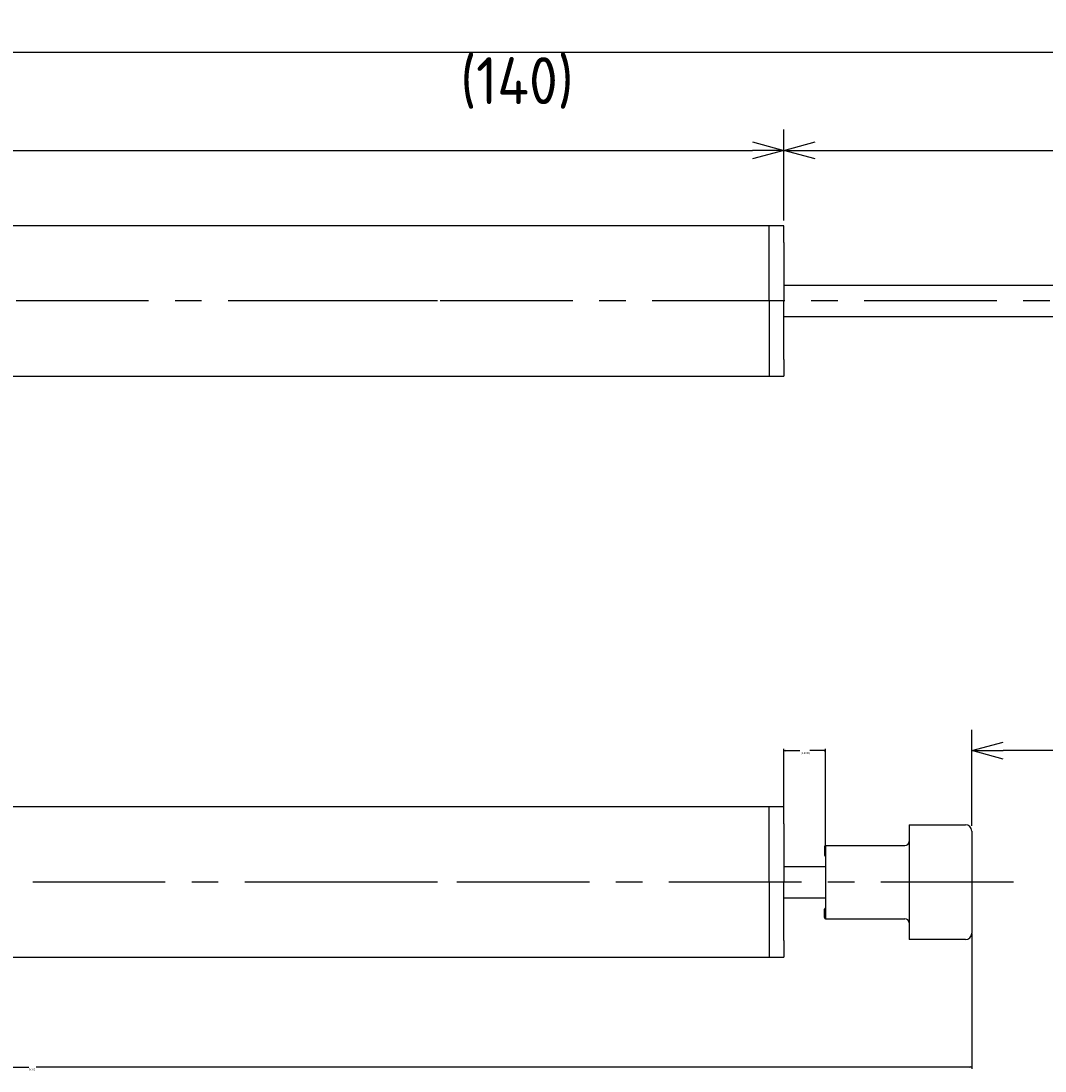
# Model space of a CAD drawing. Extents: x 95 to 246, y 163 to 213.
# Tile 2 of 5: x 144 to 194, y 163 to 213. Entities that reach past the tile are written whole.
import ezdxf

# ---------------------------------------------------------------- set-up
doc = ezdxf.new("R2010")
doc.units = 0
doc.header["$LTSCALE"] = 0.2
doc.linetypes.add('CENTER', pattern=[50.8, 31.75, -6.35, 6.35, -6.35])
doc.layers.get('0').update_dxf_attribs({"linetype": 'CONTINUOUS'})
doc.layers.get('DEFPOINTS').update_dxf_attribs({"linetype": 'CONTINUOUS'})
for name, color, linetype in [('18-0-CON', 3, 'CONTINUOUS'), ('18-2-CEN', 1, 'CENTER'), ('35-0-CON', 7, 'CONTINUOUS')]:
    doc.layers.add(name, color=color, linetype=linetype)
doc.styles.get("Standard").update_dxf_attribs({"font": 'isocp.shx', "bigfont": 'bigfont.shx'})
doc.dimstyles.get("Standard").update_dxf_attribs({"dimtxt": 0.18, "dimasz": 0.18, "dimexe": 0.18, "dimexo": 0.0625, "dimgap": 0.09, "dimtad": 0, "dimtih": 1, "dimtoh": 1, "dimzin": 0, "dimcen": 0.09, "dimazin": 3, "dimtfac": 1, "dimtofl": 0, "dimtmove": 0, "dimatfit": 3})

# ---------------------------------------------------------------- blocks, each defined once
blk = doc.blocks.new('_OPEN30')
at = {"color": 0, "linetype": 'BYBLOCK'}
for p, q in [((-1, 0.268), (0, 0)), ((0, 0), (-1, -0.268)), ((0, 0), (-1, 0))]:
    blk.add_line(p, q, dxfattribs=at)
blk = doc.blocks.new('*D140')
at = {"layer": '18-0-CON', "color": 161}
for p, q in [((100, 203.55), (100, 208.215)), ((181, 203.85), (181, 208.215)), ((101.5, 207.215), (179.5, 207.215))]:
    blk.add_line(p, q, dxfattribs=at)
at = {"layer": 'DEFPOINTS', "color": 0}
for p in [(181, 207.215), (100, 203.3), (181, 203.6)]:
    blk.add_point(p, dxfattribs=at)
at = {"layer": '18-0-CON', "color": 161, "xscale": 1.499999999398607, "yscale": 1.499999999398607, "zscale": 1.499999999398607, "rotation": 180}
blk.add_blockref('_OPEN30', (100, 207.215), dxfattribs=at)
at = {"layer": '18-0-CON', "color": 161, "xscale": 1.499999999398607, "yscale": 1.499999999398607, "zscale": 1.499999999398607}
blk.add_blockref('_OPEN30', (181, 207.215), dxfattribs=at)
at = {"layer": '18-0-CON', "color": 161}
blk.add_text('81', height=2.25, dxfattribs=at).set_placement((136, 204.608))
blk = doc.blocks.new('*D139')
at = {"layer": '18-0-CON', "color": 161}
for p, q in [((100, 203.55), (100, 212.925)), ((240, 202.7), (240, 212.925)), ((101.5, 211.925), (238.5, 211.925))]:
    blk.add_line(p, q, dxfattribs=at)
at = {"layer": 'DEFPOINTS', "color": 0}
for p in [(240, 211.925), (100, 203.3), (240, 202.45)]:
    blk.add_point(p, dxfattribs=at)
at = {"layer": '18-0-CON', "color": 161, "xscale": 1.499999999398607, "yscale": 1.499999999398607, "zscale": 1.499999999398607, "rotation": 180}
blk.add_blockref('_OPEN30', (100, 211.925), dxfattribs=at)
at = {"layer": '18-0-CON', "color": 161, "xscale": 1.499999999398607, "yscale": 1.499999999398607, "zscale": 1.499999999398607}
blk.add_blockref('_OPEN30', (240, 211.925), dxfattribs=at)
at = {"layer": '18-0-CON', "color": 161}
blk.add_text('(140)', height=2.25, dxfattribs=at).set_placement((165.5, 209.43))
blk = doc.blocks.new('*D176')
at = {"layer": '18-0-CON', "color": 0}
for p, q in [((181, 175.79), (181, 178.548)), ((181.09, 178.458), (181.762, 178.458)), ((182.91, 178.458), (182.239, 178.458)), ((183, 173.94), (183, 178.548))]:
    blk.add_line(p, q, dxfattribs=at)
at = {"layer": 'DEFPOINTS', "color": 0}
for p in [(183, 178.458), (181, 175.759), (183, 173.909)]:
    blk.add_point(p, dxfattribs=at)
at = {"layer": '18-0-CON', "color": 0, "xscale": 0.0900000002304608, "yscale": 0.0900000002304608, "zscale": 0.0900000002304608, "rotation": 180}
blk.add_blockref('_OPEN30', (181, 178.458), dxfattribs=at)
at = {"layer": '18-0-CON', "color": 0, "xscale": 0.0900000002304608, "yscale": 0.0900000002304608, "zscale": 0.0900000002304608}
blk.add_blockref('_OPEN30', (183, 178.458), dxfattribs=at)
at = {"layer": '18-0-CON', "color": 0}
blk.add_text('(2.0000)', height=0.09, dxfattribs=at).set_placement((181.82, 178.298))
blk = doc.blocks.new('*D177')
at = {"layer": '18-0-CON', "color": 0}
for p, q in [((190, 169.678), (190, 163.209)), ((100, 168.828), (100, 163.209)), ((100.09, 163.299), (144.824, 163.299)), ((189.91, 163.299), (145.176, 163.299))]:
    blk.add_line(p, q, dxfattribs=at)
at = {"layer": 'DEFPOINTS', "color": 0}
for p in [(190, 169.709), (100, 168.859), (190, 163.299)]:
    blk.add_point(p, dxfattribs=at)
at = {"layer": '18-0-CON', "color": 0, "xscale": 0.0900000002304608, "yscale": 0.0900000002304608, "zscale": 0.0900000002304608, "rotation": 180}
blk.add_blockref('_OPEN30', (100, 163.299), dxfattribs=at)
at = {"layer": '18-0-CON', "color": 0, "xscale": 0.0900000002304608, "yscale": 0.0900000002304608, "zscale": 0.0900000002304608}
blk.add_blockref('_OPEN30', (190, 163.299), dxfattribs=at)
at = {"layer": '18-0-CON', "color": 0}
blk.add_text('(90.0)', height=0.09, dxfattribs=at).set_placement((144.82, 163.14))

msp = doc.modelspace()

# ---------------------------------------------------------------- linework, layer by layer
at = {"layer": '18-0-CON', "color": 161}
for p, q in [((181.00005, 203.85), (181.00005, 208.21523)), ((182.50005, 207.21523), (231.50005, 207.21523)), ((190.00005, 174.85896), (190.00005, 179.45775)), ((238.50005, 178.45775), (191.50005, 178.45775))]:
    msp.add_line(p, q, dxfattribs=at)
at = {"layer": '18-2-CEN'}
for p, q in [((242.00005, 200), (98.00145, 200)), ((164.40005, 200), (156.90005, 200)), ((192.00005, 172.15896), (98.00145, 172.15896)), ((164.40005, 172.15896), (156.90005, 172.15896))]:
    msp.add_line(p, q, dxfattribs=at)
at = {"layer": '35-0-CON'}
for p, q in [((181.00005, 203.6), (100.5, 203.6)), ((180.30005, 200), (180.30005, 203.6)), ((181.00005, 202.8), (181.00005, 203.6)), ((181.00005, 202.8), (181.00005, 200)), ((181.00005, 200.75), (233.00005, 200.75)), ((180.30005, 200), (180.30005, 196.4)), ((181.00005, 197.2), (181.00005, 200)), ((181.00005, 199.25), (233.00005, 199.25)), ((181.00005, 197.2), (181.00005, 196.4)), ((100.50005, 196.4), (181.00005, 196.4)), ((181.00005, 175.75896), (100.5, 175.75896)), ((180.30005, 172.15896), (180.30005, 175.75896)), ((181.00005, 174.95896), (181.00005, 175.75896)), ((181.00005, 174.95896), (181.00005, 172.15896)), ((187.00005, 174.90896), (189.70005, 174.90896)), ((187.00005, 174.90896), (187.00005, 169.40896)), ((190.00005, 174.60896), (190.00005, 169.70896)), ((182.95005, 173.85896), (182.95005, 173.45896)), ((183.00005, 173.90896), (183.00005, 170.40896)), ((183.00005, 173.90896), (186.80005, 173.90896)), ((183.00005, 173.90896), (183.00005, 173.90896)), ((183.00005, 173.40896), (183.00005, 173.40896)), ((181.00005, 172.90896), (183.00005, 172.90896)), ((180.30005, 172.15896), (180.30005, 168.55896)), ((181.00005, 169.35896), (181.00005, 172.15896)), ((181.00005, 171.40896), (183.00005, 171.40896)), ((182.95005, 170.45896), (182.95005, 170.85896)), ((183.00005, 170.90896), (183.00005, 170.90896)), ((183.00005, 170.40896), (186.80005, 170.40896)), ((183.00005, 170.40896), (183.00005, 170.40896)), ((181.00005, 169.35896), (181.00005, 168.55896)), ((189.70005, 169.40896), (187.00005, 169.40896)), ((100.50005, 168.55896), (181.00005, 168.55896))]:
    msp.add_line(p, q, dxfattribs=at)
for centre, radius, start, end in [((189.70005, 174.60896), 0.3, 0, 90), ((186.80005, 174.10896), 0.2, 270, 0), ((183.00005, 173.85896), 0.05, 90, 180), ((183.00005, 173.45896), 0.05, 180, 270), ((183.00005, 170.85896), 0.05, 90, 180), ((183.00005, 170.45896), 0.05, 180, 270), ((186.80005, 170.20896), 0.2, 0, 90), ((189.70005, 169.70896), 0.3, 270, 0)]:
    msp.add_arc(centre, radius, start, end, dxfattribs=at)

# ---------------------------------------------------------------- block references
at = {"layer": '18-0-CON', "color": 161, "rotation": 180}
for p, xscale, yscale, zscale in [((181.00005, 207.21523), 1.499999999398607, 1.499999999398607, 1.499999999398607), ((190.00005, 178.45775), 1.500000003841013, 1.500000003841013, 1.500000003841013)]:
    msp.add_blockref('_OPEN30', p, dxfattribs=dict(at, xscale=xscale, yscale=yscale, zscale=zscale))

# ---------------------------------------------------------------- dimensions: what is measured, and where the dimension line sits
at = {"layer": '18-0-CON'}
for base, p1, p2, override, picture, middle in [((240.00005, 211.92515), (100, 203.3), (240.00005, 202.45), {"dimscale": 0.5, "dimpost": '(<>)', "dimblk1": 'OPEN30', "dimblk2": 'OPEN30', "dimsah": 1}, '*D139', (170.00003, 213.41265)), ((181.00005, 207.21523), (100, 203.3), (181.00005, 203.6), {"dimscale": 0.5, "dimblk1": 'OPEN30', "dimblk2": 'OPEN30', "dimsah": 1}, '*D140', (140.50003, 208.59023)), ((190.00005, 163.29921), (100, 168.85896), (190.00005, 169.70896), {"dimscale": 0.5, "dimdec": 1, "dimpost": '(<>)', "dimblk": 'OPEN30', "dimtdec": 4, "dimtmove": 0, "dimtzin": 0}, '*D177', (145.00003, 163.29921))]:
    dim = msp.add_linear_dim(base=base, p1=p1, p2=p2, dimstyle='Standard', override=override, dxfattribs=at)
    dim.commit()
    dim.dimension.update_dxf_attribs({"geometry": picture, "text_midpoint": middle})
dim = msp.add_linear_dim(base=(183.00005, 178.45775), p1=(181.00005, 175.75896), p2=(183.00005, 173.90896), dimstyle='Standard', override={"dimscale": 0.5, "dimdec": 4, "dimpost": '(<>)', "dimblk": 'OPEN30', "dimtdec": 4, "dimtmove": 0, "dimtzin": 0}, dxfattribs=at)
dim.commit()
dim.dimension.update_dxf_attribs({"geometry": '*D176', "text_midpoint": (182.00005, 178.45775), "dimtype": 128})

doc.saveas('drawing.dxf')
